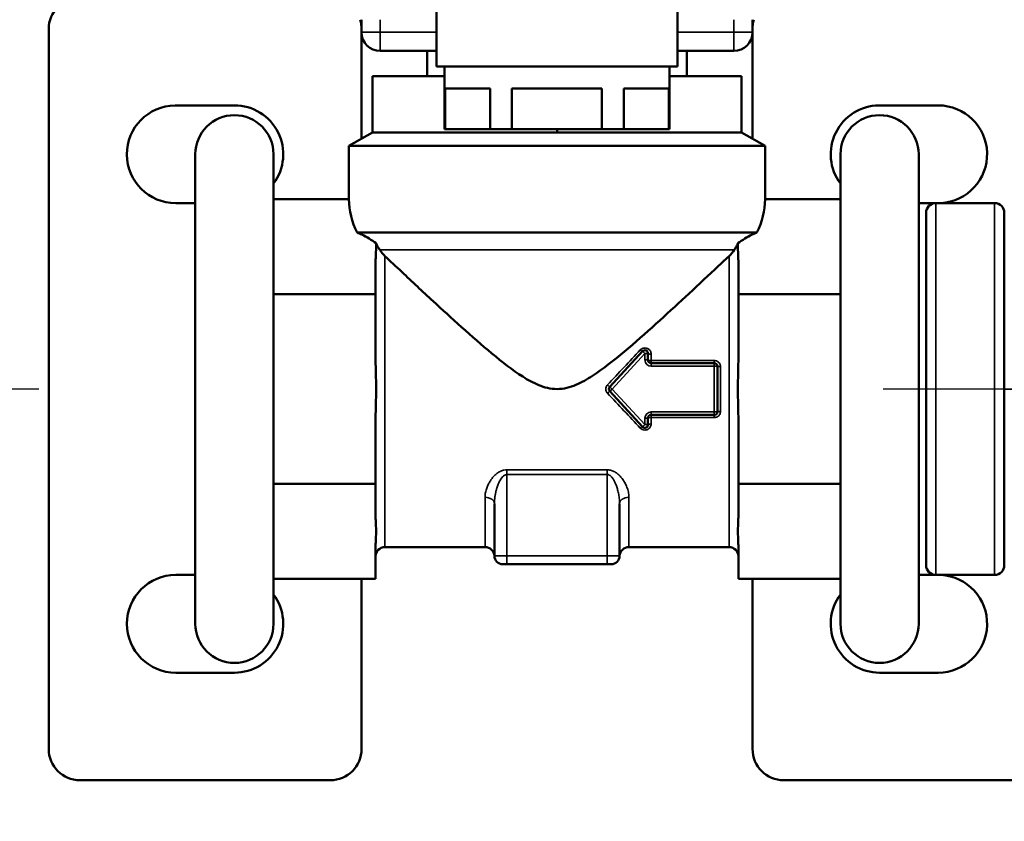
# Model space of a CAD drawing. Header units: inches. Extents: x 1 to 271, y 5 to 171.
# Tile 38 of 256: x 46.2 to 49.35, y 93.46 to 96.02. Entities that reach past the tile are written whole.
import ezdxf

# ---------------------------------------------------------------- set-up
doc = ezdxf.new("R2010")
doc.units = ezdxf.units.IN
doc.header["$LTSCALE"] = 8
doc.header["$MEASUREMENT"] = 0
doc.linetypes.add('CHAIN', pattern=[0.7087, 0.4724, -0.0591, 0.1181, -0.0591])
for name, color, linetype, lineweight in [('Center Mark (ANSI)', 7, 'Continuous', 25), ('Dimension (ANSI)', 7, 'Continuous', 25), ('Visible (ANSI)', 7, 'Continuous', 50), ('Visible Narrow (ANSI)', 7, 'Continuous', 35)]:
    doc.layers.add(name, color=color, linetype=linetype, lineweight=lineweight)
doc.styles.add('Dimension Text', font='tahoma.ttf')
doc.dimstyles.new('Dual Dimension', dxfattribs={"dimscale": 8, "dimtxt": 0.12, "dimasz": 0.098425, "dimexe": 0.125, "dimexo": 0.0625, "dimgap": 0.031496, "dimtad": 0, "dimtih": 1, "dimtoh": 1, "dimrnd": 1e-08, "dimzin": 4, "dimdsep": 46, "dimtxsty": 'Dimension Text', "dimcen": 0.09, "dimdle": 0.393701, "dimclrd": 256, "dimclre": 256, "dimclrt": 256, "dimadec": 0, "dimazin": 1, "dimtfac": 1, "dimtofl": 0, "dimtmove": 0, "dimatfit": 3, "dimfxl": 1, "dimtolj": 1, "dimtzin": 4, "dimlwd": -1, "dimlwe": -1, "dimarcsym": 0})

# ---------------------------------------------------------------- blocks, each defined once
blk = doc.blocks.new('*D13')
at = {"layer": 'Defpoints', "color": 0, "transparency": 16777216}
for p in [(72.3326, 121.6706), (17.7607, 87.0916), (44.4226, 87.0916)]:
    blk.add_point(p, dxfattribs=at)
at = {"layer": 'Dimension (ANSI)', "transparency": 16777216}
for p, q in [((71.8326, 121.6706), (16.7607, 121.6706)), ((17.7607, 120.8832), (17.7607, 106.5363)), ((17.7607, 87.879), (17.7607, 102.2259)), ((43.9226, 87.0916), (16.7607, 87.0916))]:
    blk.add_line(p, q, dxfattribs=at)
for points in [[(17.6295, 120.8832), (17.8919, 120.8832), (17.7607, 121.6706)], [(17.6295, 87.879), (17.8919, 87.879), (17.7607, 87.0916)]]:
    blk.add_solid(points, dxfattribs=at)
at = {"layer": 'Dimension (ANSI)', "transparency": 16777216, "insert": (17.7607, 104.3811), "char_height": 0.96, "attachment_point": 5, "style": 'Dimension Text'}
blk.add_mtext('\\A1;{\\H3.0x;(}\\S34.58^ 878.3 mm;{\\H3.0x;)}', dxfattribs=at)
blk = doc.blocks.new('*D14')
at = {"layer": 'Defpoints', "color": 0, "transparency": 16777216}
for p in [(46.7663, 94.8416), (24.0187, 87.0916), (44.4226, 87.0916)]:
    blk.add_point(p, dxfattribs=at)
at = {"layer": 'Dimension (ANSI)', "transparency": 16777216}
for p, q in [((46.2663, 94.8416), (23.0187, 94.8416)), ((24.0187, 94.0542), (24.0187, 93.1218)), ((24.0187, 87.879), (24.0187, 88.8114)), ((43.9226, 87.0916), (23.0187, 87.0916))]:
    blk.add_line(p, q, dxfattribs=at)
for points in [[(23.8875, 94.0542), (24.1499, 94.0542), (24.0187, 94.8416)], [(23.8875, 87.879), (24.1499, 87.879), (24.0187, 87.0916)]]:
    blk.add_solid(points, dxfattribs=at)
at = {"layer": 'Dimension (ANSI)', "transparency": 16777216, "insert": (24.0187, 90.9666), "char_height": 0.96, "attachment_point": 5, "style": 'Dimension Text'}
blk.add_mtext('\\A1;{\\H3.0x;(}\\S7.75^ 196.9 mm;{\\H3.0x;)}', dxfattribs=at)

msp = doc.modelspace()

# ---------------------------------------------------------------- linework, layer by layer
at = {"layer": 'Center Mark (ANSI)', "linetype": 'CHAIN', "ltscale": 0.175177}
msp.add_line((51.4896, 94.8416), (48.9655, 94.8416), dxfattribs=at)
at = {"layer": 'Visible (ANSI)'}
for p, q in [((47.5376, 96.3716), (47.5376, 95.8716)), ((48.3076, 96.3716), (48.3076, 95.8716)), ((47.2976, 96.0216), (47.2976, 95.9816)), ((48.5476, 95.9816), (48.5476, 96.0216)), ((46.2976, 93.6916), (46.2976, 95.9916)), ((47.2976, 95.9816), (47.2976, 95.6414)), ((48.5476, 95.6414), (48.5476, 95.9816)), ((47.3576, 95.9216), (47.5376, 95.9216)), ((47.5076, 95.9216), (47.5076, 95.8416)), ((48.3076, 95.9216), (48.4876, 95.9216)), ((48.3376, 95.9216), (48.3376, 95.8416)), ((47.5376, 95.8716), (48.3076, 95.8716)), ((47.5626, 95.8716), (47.5626, 95.6716)), ((48.2826, 95.8716), (48.2826, 95.6716)), ((47.5626, 95.8416), (47.3326, 95.8416)), ((47.3326, 95.8416), (47.3326, 95.6616)), ((48.5126, 95.8416), (48.2826, 95.8416)), ((48.5126, 95.8416), (48.5126, 95.6616)), ((47.5648, 95.8016), (47.5648, 95.6716)), ((47.5648, 95.8016), (47.7087, 95.8016)), ((47.7087, 95.8016), (47.7087, 95.6716)), ((47.7787, 95.8016), (47.7787, 95.6716)), ((47.7787, 95.8016), (48.0664, 95.8016)), ((48.0664, 95.8016), (48.0664, 95.6716)), ((48.1364, 95.8016), (48.1364, 95.6716)), ((48.1364, 95.8016), (48.2803, 95.8016)), ((48.2803, 95.8016), (48.2803, 95.6716)), ((46.7018, 95.7478), (46.8913, 95.7478)), ((48.9518, 95.7478), (49.1413, 95.7478)), ((47.3326, 95.6616), (47.2576, 95.6183)), ((47.3326, 95.6616), (47.6276, 95.6616)), ((47.5626, 95.6716), (47.5648, 95.6716)), ((47.5648, 95.6716), (47.7087, 95.6716)), ((47.6276, 95.6616), (47.9226, 95.6616)), ((47.7087, 95.6716), (47.7787, 95.6716)), ((47.7787, 95.6716), (48.0664, 95.6716)), ((47.9226, 95.6716), (47.9226, 95.6616)), ((47.9226, 95.6616), (48.2176, 95.6616)), ((48.0664, 95.6716), (48.1364, 95.6716)), ((48.1364, 95.6716), (48.2803, 95.6716)), ((48.2176, 95.6616), (48.5126, 95.6616)), ((48.2803, 95.6716), (48.2826, 95.6716)), ((48.5126, 95.6616), (48.5876, 95.6183)), ((48.5876, 95.6183), (47.2576, 95.6183)), ((47.2576, 95.4478), (47.2576, 95.6183)), ((48.5876, 95.4478), (48.5876, 95.6183)), ((46.7663, 95.5916), (46.7663, 94.0916)), ((47.0163, 94.0916), (47.0163, 95.5916)), ((48.8288, 95.5916), (48.8288, 94.0916)), ((49.0788, 94.0916), (49.0788, 95.5916)), ((47.0163, 95.4478), (47.2576, 95.4478)), ((48.8288, 95.4478), (48.5876, 95.4478)), ((46.7663, 95.4353), (46.7038, 95.4353)), ((49.1295, 95.4353), (49.0788, 95.4353)), ((49.1336, 95.4356), (49.3216, 95.4356)), ((49.1026, 95.4046), (49.1026, 94.2786)), ((49.3526, 94.2786), (49.3526, 95.4046)), ((48.5616, 95.3416), (47.2835, 95.3416)), ((47.3426, 95.2448), (47.3426, 95.1447)), ((48.5026, 95.1447), (48.5026, 95.2448)), ((47.0163, 95.1447), (47.3426, 95.1447)), ((47.3426, 95.1447), (47.3426, 94.9445)), ((48.8288, 95.1447), (48.5026, 95.1447)), ((48.5026, 94.9445), (48.5026, 95.1447)), ((48.1961, 94.9621), (48.0914, 94.8483)), ((48.2135, 94.9344), (48.2135, 94.9553)), ((48.4253, 94.9244), (48.2235, 94.9244)), ((48.4353, 94.7687), (48.4353, 94.9144)), ((48.0914, 94.8348), (48.1961, 94.721)), ((48.2135, 94.7278), (48.2135, 94.7487)), ((48.2235, 94.7587), (48.4253, 94.7587)), ((47.3426, 94.7386), (47.3426, 94.5385)), ((48.5026, 94.5385), (48.5026, 94.7386)), ((47.0163, 94.5385), (47.3426, 94.5385)), ((47.3426, 94.5385), (47.3426, 94.4384)), ((48.8288, 94.5385), (48.5026, 94.5385)), ((48.5026, 94.4384), (48.5026, 94.5385)), ((47.7226, 94.4753), (47.7226, 94.3086)), ((47.7227, 94.4821), (47.7227, 94.4821)), ((48.1224, 94.4821), (48.1224, 94.4821)), ((48.1226, 94.4753), (48.1226, 94.3086)), ((47.3426, 94.3354), (47.3426, 94.2354)), ((47.6926, 94.3366), (47.3726, 94.3366)), ((48.4726, 94.3366), (48.1526, 94.3366)), ((48.5026, 94.3354), (48.5026, 94.3354)), ((48.5026, 94.2354), (48.5026, 94.3354)), ((47.7626, 94.2816), (47.7496, 94.2816)), ((47.7626, 94.2816), (48.0826, 94.2816)), ((48.0956, 94.2816), (48.0826, 94.2816)), ((46.7038, 94.2478), (46.7663, 94.2478)), ((49.0788, 94.2478), (49.1297, 94.2478)), ((49.1336, 94.2476), (49.3216, 94.2476)), ((47.0163, 94.2354), (47.3426, 94.2354)), ((47.2976, 94.2354), (47.2976, 93.6916)), ((48.8288, 94.2354), (48.5026, 94.2354)), ((48.5476, 93.6916), (48.5476, 94.2354)), ((46.8913, 93.9353), (46.7038, 93.9353)), ((49.1413, 93.9353), (48.9538, 93.9353)), ((47.1976, 93.5916), (46.3976, 93.5916)), ((49.4476, 93.5916), (48.6476, 93.5916))]:
    msp.add_line(p, q, dxfattribs=at)
for centre, radius, start, end in [((46.3976, 95.9916), 0.1, 90, 180), ((47.1976, 95.9916), 0.1, 0, 17.4576), ((48.6476, 95.9916), 0.1, 162.5345, 180), ((47.3576, 95.9816), 0.06, 180, 270), ((48.4876, 95.9816), 0.06, 270, 0), ((46.7038, 95.5916), 0.1562, 90.7418, 269.996), ((46.8913, 95.5916), 0.1562, 323.1301, 90), ((48.9538, 95.5916), 0.1562, 90.7418, 216.8699), ((49.1413, 95.5916), 0.1562, 273.3254, 90), ((46.8913, 95.5916), 0.125, 0, 180), ((48.9538, 95.5916), 0.125, 0, 180), ((49.1336, 95.4046), 0.031, 90, 180.0001), ((48.9538, 95.5916), 0.2185, 314.3444, 314.3484), ((49.3216, 95.4046), 0.031, 359.9999, 90), ((48.2035, 94.9553), 0.01, 0, 137.3694), ((48.2235, 94.9344), 0.01, 180, 270), ((48.4253, 94.9144), 0.01, 0, 90), ((48.0987, 94.8416), 0.01, 137.3694, 222.6306), ((48.2235, 94.7487), 0.01, 90, 180), ((48.4253, 94.7687), 0.01, 270, 0), ((48.2035, 94.7278), 0.01, 222.6306, 0), ((47.3726, 94.3066), 0.03, 90, 180), ((47.6926, 94.3066), 0.03, 2.0107, 90), ((48.1526, 94.3066), 0.03, 90, 177.9892), ((48.4726, 94.3066), 0.03, 0, 90), ((47.7496, 94.3086), 0.027, 180, 270), ((48.0956, 94.3086), 0.027, 270, 0), ((49.1336, 94.2786), 0.031, 179.9999, 270), ((49.3216, 94.2786), 0.031, 270, 0.0001), ((46.7038, 94.0916), 0.1562, 90, 270), ((49.1413, 94.0916), 0.1562, 270, 86.8445), ((46.8913, 94.0916), 0.1562, 270, 36.8699), ((48.9538, 94.0916), 0.1562, 143.1301, 270), ((46.8913, 94.0916), 0.125, 180, 0), ((48.9538, 94.0916), 0.125, 180, 0), ((48.9538, 94.0916), 0.2185, 314.3434, 314.3484), ((46.3976, 93.6916), 0.1, 180, 270), ((47.1976, 93.6916), 0.1, 270, 0), ((48.6476, 93.6916), 0.1, 180, 270)]:
    msp.add_arc(centre, radius, start, end, dxfattribs=at)
for start_param, end_param in [(0, 0.28031), (2.861283, 3.141593)]:
    msp.add_ellipse((47.9226, 95.4478), major_axis=(-0.665, 0), ratio=0.57735, start_param=start_param, end_param=end_param, dxfattribs=at)
for points, weights in [([(49.1202, 95.4353), (49.1202, 95.4353), (49.1202, 95.4353)], [1.45656385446, 1.45655291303, 1.4565419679]), ([(49.1201, 93.9353), (49.1202, 93.9353), (49.1202, 93.9353)], [1.45656663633, 1.45655430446, 1.4565419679])]:
    msp.add_rational_spline(points, weights, degree=2, dxfattribs=at)
for points, knots in [([(47.2835, 95.3416), (47.2888, 95.3396), (47.2939, 95.3374), (47.3151, 95.3274), (47.3301, 95.3176), (47.3441, 95.3072)], [-1.5824789, -1.5824789, -1.5824789, -1.5824789, -1.5359976, -1.5359976, -1.3604333, -1.3604333, -1.3604333, -1.3604333]), ([(48.501, 95.3072), (48.515, 95.3176), (48.53, 95.3274), (48.5512, 95.3374), (48.5563, 95.3396), (48.5616, 95.3416)], [-0.8009527, -0.8009527, -0.8009527, -0.8009527, -0.6253884, -0.6253884, -0.5789071, -0.5789071, -0.5789071, -0.5789071]), ([(47.3426, 95.2448), (47.3426, 95.2496), (47.3428, 95.2554), (47.3435, 95.2715), (47.3443, 95.285), (47.3443, 95.2997), (47.3442, 95.3034), (47.3441, 95.3072)], [-1.2995482, -1.2995482, -1.2995482, -1.2995482, -1.2261027, -1.2261027, -1.0543886, -1.0543886, -1.0013872, -1.0013872, -1.0013872, -1.0013872]), ([(47.3441, 95.3072), (47.3442, 95.3069), (47.3443, 95.3067), (47.3444, 95.3064), (47.345, 95.305), (47.3457, 95.3035), (47.3465, 95.302), (47.3475, 95.2999), (47.3487, 95.2979), (47.3498, 95.2961), (47.3516, 95.293), (47.3535, 95.29), (47.3553, 95.2874), (47.3555, 95.287), (47.3558, 95.2866), (47.3561, 95.2862)], [-0.72141419, -0.72141419, -0.72141419, -0.72141419, -0.7184641, -0.7184641, -0.7184641, -0.70226894, -0.70226894, -0.70226894, -0.68044169, -0.68044169, -0.68044169, -0.64437699, -0.64437699, -0.64437699, -0.63880066, -0.63880066, -0.63880066, -0.63880066]), ([(47.3561, 95.2862), (47.3592, 95.2815), (47.3627, 95.2769), (47.3664, 95.2728), (47.3666, 95.2726), (47.3668, 95.2723), (47.367, 95.2721), (47.3688, 95.2701), (47.3707, 95.2682), (47.3726, 95.2664)], [-0.608951, -0.608951, -0.608951, -0.608951, -0.5288112, -0.5288112, -0.5288112, -0.5242863, -0.5242863, -0.5242863, -0.4845517, -0.4845517, -0.4845517, -0.4845517]), ([(48.4891, 95.2862), (48.4901, 95.2878), (48.4912, 95.2894), (48.4936, 95.2932), (48.4951, 95.2956), (48.4974, 95.2996), (48.4983, 95.3012), (48.4998, 95.3043), (48.5004, 95.3056), (48.5009, 95.307), (48.501, 95.3071), (48.501, 95.3072)], [-0.22748668, -0.22748668, -0.22748668, -0.22748668, -0.20883745, -0.20883745, -0.18315708, -0.18315708, -0.16689483, -0.16689483, -0.1526271, -0.1526271, -0.15163849, -0.15163849, -0.15163849, -0.15163849]), ([(48.501, 95.3072), (48.5009, 95.3034), (48.5008, 95.2997), (48.5008, 95.2962), (48.5008, 95.285), (48.5016, 95.2715), (48.5023, 95.2554), (48.5026, 95.2496), (48.5026, 95.2448)], [-0.0530015, -0.0530015, -0.0530015, -0.0530015, 0, 0, 0, 0.171714, 0.171714, 0.2451656, 0.2451656, 0.2451656, 0.2451656]), ([(48.4726, 95.2664), (48.4586, 95.2533), (48.4432, 95.2387), (48.3972, 95.1955), (48.3645, 95.1649), (48.3033, 95.1083), (48.2715, 95.079), (48.2059, 95.0199), (48.1721, 94.99), (48.1042, 94.9332), (48.0707, 94.9064), (48.0189, 94.8728), (48.0015, 94.8627), (47.9646, 94.8472), (47.9451, 94.8416), (47.9011, 94.8416), (47.8822, 94.8467), (47.8466, 94.8613), (47.8297, 94.8707), (47.7798, 94.9025), (47.7474, 94.9281), (47.682, 94.9823), (47.6494, 95.0109), (47.5861, 95.0676), (47.5554, 95.0958), (47.4933, 95.1531), (47.4586, 95.1855), (47.4073, 95.2336), (47.3889, 95.251), (47.3726, 95.2664)], [-7.269507, -7.269507, -7.269507, -7.269507, -7.067571, -7.067571, -6.704245, -6.704245, -6.361325, -6.361325, -6.018406, -6.018406, -5.675487, -5.675487, -5.504027, -5.504027, -5.332567, -5.332567, -5.168837, -5.168837, -5.005107, -5.005107, -4.677647, -4.677647, -4.350187, -4.350187, -4.022727, -4.022727, -3.643339, -3.643339, -3.40465, -3.40465, -3.40465, -3.40465]), ([(47.3426, 94.9445), (47.3426, 94.9349), (47.3428, 94.9233), (47.3435, 94.8911), (47.3443, 94.8641), (47.3443, 94.819), (47.3435, 94.792), (47.3428, 94.7598), (47.3426, 94.7483), (47.3426, 94.7386)], [0.8092012, 0.8092012, 0.8092012, 0.8092012, 0.8826746, 0.8826746, 1.0543886, 1.0543886, 1.2261027, 1.2261027, 1.2995486, 1.2995486, 1.2995486, 1.2995486]), ([(48.5026, 94.7386), (48.5026, 94.7483), (48.5023, 94.7598), (48.5016, 94.792), (48.5008, 94.819), (48.5008, 94.8416), (48.5008, 94.8641), (48.5016, 94.8911), (48.5023, 94.9233), (48.5026, 94.9349), (48.5026, 94.9445)], [1.8635914, 1.8635914, 1.8635914, 1.8635914, 1.9370632, 1.9370632, 2.1087772, 2.1087772, 2.1087772, 2.2804913, 2.2804913, 2.3539621, 2.3539621, 2.3539621, 2.3539621]), ([(47.3426, 94.4384), (47.3426, 94.4336), (47.3428, 94.4278), (47.3435, 94.4117), (47.3443, 94.3982), (47.3443, 94.3756), (47.3435, 94.3621), (47.3428, 94.346), (47.3426, 94.3403), (47.3426, 94.3354)], [-1.2995787, -1.2995787, -1.2995787, -1.2995787, -1.2261027, -1.2261027, -1.0543886, -1.0543886, -0.8826746, -0.8826746, -0.8091734, -0.8091734, -0.8091734, -0.8091734]), ([(48.5026, 94.3354), (48.5026, 94.3403), (48.5023, 94.346), (48.5016, 94.3621), (48.5008, 94.3756), (48.5008, 94.3869), (48.5008, 94.3982), (48.5016, 94.4117), (48.5023, 94.4278), (48.5026, 94.4336), (48.5026, 94.4384)], [-0.2451581, -0.2451581, -0.2451581, -0.2451581, -0.171714, -0.171714, 0, 0, 0, 0.171714, 0.171714, 0.2451467, 0.2451467, 0.2451467, 0.2451467])]:
    msp.add_open_spline(points, degree=3, knots=knots, dxfattribs=at)
msp.add_open_spline([(48.4726, 95.2664), (48.4785, 95.272), (48.4843, 95.279), (48.4891, 95.2862)], degree=3, dxfattribs=at)
at = {"layer": 'Visible Narrow (ANSI)'}
for p, q in [((47.3576, 96.0216), (47.3576, 95.9816)), ((48.4876, 95.9816), (48.4876, 96.0216)), ((47.2976, 95.9816), (47.3576, 95.9816)), ((47.3576, 95.9216), (47.3576, 95.9816)), ((47.3576, 95.9816), (47.5376, 95.9816)), ((48.3076, 95.9816), (48.4876, 95.9816)), ((48.4876, 95.9216), (48.4876, 95.9816)), ((48.5476, 95.9816), (48.4876, 95.9816)), ((49.1336, 95.4356), (49.1336, 94.2476)), ((49.3216, 94.2476), (49.3216, 95.4356)), ((48.4891, 95.2862), (47.3561, 95.2862)), ((47.3726, 94.3366), (47.3726, 95.2664)), ((48.4726, 95.2664), (48.4726, 94.3366)), ((48.2035, 94.9553), (48.0987, 94.8416)), ((48.1961, 94.9621), (48.2035, 94.9553)), ((48.2035, 94.9344), (48.2035, 94.9553)), ((48.2135, 94.9344), (48.2035, 94.9344)), ((48.2235, 94.9326), (48.2235, 94.9531)), ((48.2235, 94.9326), (48.4253, 94.9326)), ((48.2235, 94.9244), (48.2235, 94.9326)), ((48.2235, 94.9244), (48.2235, 94.9144)), ((48.4253, 94.9144), (48.2235, 94.9144)), ((48.4253, 94.9244), (48.4253, 94.9326)), ((48.4253, 94.9244), (48.4253, 94.9144)), ((48.4353, 94.9144), (48.4253, 94.9144)), ((48.4253, 94.7687), (48.4253, 94.9144)), ((48.4453, 94.7701), (48.4453, 94.913)), ((48.0914, 94.8483), (48.0987, 94.8416)), ((48.0914, 94.8348), (48.0987, 94.8416)), ((48.0987, 94.8416), (48.2035, 94.7278)), ((48.2135, 94.7487), (48.2035, 94.7487)), ((48.2035, 94.7278), (48.2035, 94.7487)), ((48.2235, 94.7687), (48.4253, 94.7687)), ((48.2235, 94.7587), (48.2235, 94.7687)), ((48.2235, 94.7587), (48.2235, 94.7505)), ((48.4253, 94.7505), (48.2235, 94.7505)), ((48.2235, 94.73), (48.2235, 94.7505)), ((48.4353, 94.7687), (48.4253, 94.7687)), ((48.4253, 94.7587), (48.4253, 94.7687)), ((48.4253, 94.7587), (48.4253, 94.7505)), ((48.2135, 94.7278), (48.2035, 94.7278)), ((47.7626, 94.5837), (48.0826, 94.5837)), ((47.7626, 94.5684), (47.7626, 94.5837)), ((47.7626, 94.5684), (47.7626, 94.3086)), ((47.7626, 94.5684), (48.0826, 94.5684)), ((48.0826, 94.5684), (48.0826, 94.3086)), ((47.6926, 94.4959), (47.6926, 94.3366)), ((48.1526, 94.3366), (48.1526, 94.4959)), ((47.7626, 94.3086), (47.7226, 94.3086)), ((47.7626, 94.2816), (47.7626, 94.3086)), ((47.7626, 94.3086), (48.0826, 94.3086)), ((48.0826, 94.2816), (48.0826, 94.3086)), ((48.1226, 94.3086), (48.0826, 94.3086))]:
    msp.add_line(p, q, dxfattribs=at)
for centre, start, end in [((48.2235, 94.9344), 180, 270), ((48.2235, 94.7487), 90, 180)]:
    msp.add_arc(centre, 0.02, start, end, dxfattribs=at)
for centre, major_axis, ratio, start_param, end_param in [((48.0719, 94.8419), (-0.473, -0.5038), 0.000019, 4.462664, 4.686649), ((48.1887, 94.9689), (0.00736, -0.00677), 0.184462, 4.880584, 6.283185), ((48.2235, 94.9553), (-0.01, 0), 0.220879, 0, 1.570796), ((48.2235, 94.9344), (-0.01, 0), 0.180272, 0, 1.570796), ((48.4453, 94.9144), (-0.01, 0), 0.141437, 6.283183, 7.853982), ((48.084, 94.8551), (0.00736, -0.00677), 0.019354, 4.730203, 6.283185), ((49.3836, 94.8416), (-0.031, 0), 0.000013, 4.712389, 6.283184), ((48.084, 94.828), (0.00736, 0.00677), 0.01935, 0, 1.55301), ((48.0719, 94.8412), (-0.4727, 0.5036), 0.000022, 1.596428, 1.820513), ((48.2235, 94.7487), (-0.01, 0), 0.180272, 4.712389, 6.283185), ((48.4453, 94.7687), (-0.01, 0), 0.141437, 4.712377, 6.283189), ((48.1887, 94.7143), (0.00736, 0.00677), 0.184463, 0, 1.402597), ((48.2235, 94.7278), (-0.01, 0), 0.220879, 4.712374, 6.283186), ((48.0826, 94.5684), (0, 0.03), 0.000044, 4.712596, 5.248516), ((47.6926, 94.4753), (0.03, 0), 0.684547, 6.283173, 7.853979), ((48.1526, 94.4753), (-0.03, 0), 0.684544, 4.712389, 6.283185)]:
    msp.add_ellipse(centre, major_axis=major_axis, ratio=ratio, start_param=start_param, end_param=end_param, dxfattribs=at)
for points, knots in [([(48.1887, 94.9664), (48.1897, 94.9674), (48.1907, 94.9683), (48.1918, 94.9691), (48.1929, 94.9699), (48.1942, 94.9706), (48.1955, 94.9711), (48.1969, 94.9717), (48.1983, 94.9721), (48.1997, 94.9724), (48.2011, 94.9726), (48.2026, 94.9728), (48.204, 94.9727), (48.2055, 94.9727), (48.2069, 94.9725), (48.2082, 94.9722), (48.2096, 94.9718), (48.2109, 94.9714), (48.2121, 94.9708), (48.2133, 94.9702), (48.2145, 94.9695), (48.2156, 94.9687), (48.2166, 94.9679), (48.2177, 94.967), (48.2186, 94.9659), (48.2195, 94.9649), (48.2204, 94.9637), (48.2211, 94.9624), (48.2218, 94.9611), (48.2224, 94.9596), (48.2228, 94.958), (48.2232, 94.9565), (48.2235, 94.9549), (48.2235, 94.9531)], [0.0000001, 0.0000001, 0.0000001, 0.0000001, 0.0909091, 0.0909091, 0.0909091, 0.1818182, 0.1818182, 0.1818182, 0.2727273, 0.2727273, 0.2727273, 0.3636364, 0.3636364, 0.3636364, 0.4545455, 0.4545455, 0.4545455, 0.5454545, 0.5454545, 0.5454545, 0.6363636, 0.6363636, 0.6363636, 0.7272727, 0.7272727, 0.7272727, 0.8181818, 0.8181818, 0.8181818, 0.9090909, 0.9090909, 0.9090909, 1, 1, 1, 1]), ([(48.4253, 94.9326), (48.4268, 94.9326), (48.4283, 94.9325), (48.4299, 94.9321), (48.4315, 94.9317), (48.4332, 94.9311), (48.4348, 94.9302), (48.4364, 94.9294), (48.438, 94.9283), (48.4393, 94.927), (48.4407, 94.9256), (48.4419, 94.9241), (48.4428, 94.9225), (48.4437, 94.9209), (48.4443, 94.9192), (48.4447, 94.9176), (48.4451, 94.916), (48.4453, 94.9145), (48.4453, 94.913)], [0.0000001, 0.0000001, 0.0000001, 0.0000001, 0.1666667, 0.1666667, 0.1666667, 0.3333333, 0.3333333, 0.3333333, 0.5, 0.5, 0.5, 0.6666667, 0.6666667, 0.6666667, 0.8333333, 0.8333333, 0.8333333, 1, 1, 1, 1]), ([(48.084, 94.8283), (48.0828, 94.8296), (48.0818, 94.831), (48.081, 94.8326), (48.0801, 94.8343), (48.0794, 94.8362), (48.079, 94.8383), (48.0787, 94.8403), (48.0787, 94.8425), (48.079, 94.8446), (48.0793, 94.8467), (48.08, 94.8487), (48.0809, 94.8504), (48.0817, 94.8521), (48.0828, 94.8535), (48.084, 94.8549)], [0, 0, 0, 0, 0.2, 0.2, 0.2, 0.4, 0.4, 0.4, 0.6, 0.6, 0.6, 0.8, 0.8, 0.8, 1, 1, 1, 1]), ([(48.4453, 94.7701), (48.4453, 94.7686), (48.4451, 94.767), (48.4447, 94.7654), (48.4443, 94.7638), (48.4436, 94.7621), (48.4427, 94.7606), (48.4419, 94.7591), (48.4408, 94.7576), (48.4395, 94.7564), (48.4382, 94.7551), (48.4368, 94.754), (48.4352, 94.7531), (48.4336, 94.7522), (48.4319, 94.7516), (48.4303, 94.7512), (48.4286, 94.7507), (48.4269, 94.7505), (48.4253, 94.7505)], [0, 0, 0, 0, 0.166667, 0.166667, 0.166667, 0.333333, 0.333333, 0.333333, 0.5, 0.5, 0.5, 0.666667, 0.666667, 0.666667, 0.833333, 0.833333, 0.833333, 1, 1, 1, 1]), ([(47.6926, 94.4959), (47.6926, 94.5011), (47.6931, 94.5062), (47.6941, 94.5111), (47.695, 94.5159), (47.6963, 94.5205), (47.6979, 94.5249), (47.6994, 94.5293), (47.7012, 94.5335), (47.7032, 94.5374), (47.7052, 94.5414), (47.7073, 94.5451), (47.7096, 94.5487), (47.7119, 94.5522), (47.7144, 94.5555), (47.7169, 94.5585), (47.7195, 94.5616), (47.7222, 94.5645), (47.725, 94.5671), (47.7278, 94.5697), (47.7307, 94.572), (47.7338, 94.5741), (47.7368, 94.5762), (47.7399, 94.578), (47.7432, 94.5794), (47.7464, 94.5809), (47.7497, 94.582), (47.753, 94.5827), (47.7562, 94.5834), (47.7594, 94.5837), (47.7626, 94.5837)], [0.0000002, 0.0000002, 0.0000002, 0.0000002, 0.1, 0.1, 0.1, 0.2, 0.2, 0.2, 0.3, 0.3, 0.3, 0.4, 0.4, 0.4, 0.5, 0.5, 0.5, 0.6, 0.6, 0.6, 0.7, 0.7, 0.7, 0.8, 0.8, 0.8, 0.9, 0.9, 0.9, 1, 1, 1, 1]), ([(47.7226, 94.4753), (47.7226, 94.4762), (47.7226, 94.4771), (47.7227, 94.4826), (47.723, 94.4871), (47.7236, 94.4927), (47.7237, 94.494), (47.7244, 94.4991), (47.7249, 94.5026), (47.7259, 94.5078), (47.7262, 94.5094), (47.7272, 94.5139), (47.7279, 94.5167), (47.7292, 94.5213), (47.7297, 94.5232), (47.7309, 94.5271), (47.7316, 94.5292), (47.733, 94.5333), (47.7338, 94.5354), (47.7352, 94.5388), (47.7358, 94.5403), (47.7374, 94.5439), (47.7384, 94.5459), (47.74, 94.5489), (47.7405, 94.5498), (47.7423, 94.5529), (47.7436, 94.5548), (47.7453, 94.5572), (47.7457, 94.5577), (47.7476, 94.5601), (47.7491, 94.5618), (47.751, 94.5634), (47.7512, 94.5636), (47.7529, 94.5651), (47.7544, 94.566), (47.7562, 94.5669), (47.7566, 94.5671), (47.757, 94.5672), (47.757, 94.5673), (47.7585, 94.5679), (47.7599, 94.5682), (47.7617, 94.5684), (47.7622, 94.5684), (47.7626, 94.5684)], [0, 0, 0, 0, 0.015608, 0.015608, 0.1, 0.1, 0.125659, 0.125659, 0.2, 0.2, 0.235774, 0.235774, 0.3, 0.3, 0.345833, 0.345833, 0.4, 0.4, 0.455943, 0.455943, 0.5, 0.5, 0.566032, 0.566032, 0.6, 0.6, 0.67617, 0.67617, 0.7, 0.7, 0.786328, 0.786328, 0.8, 0.8, 0.879022, 0.879022, 0.896354, 0.896354, 0.9, 0.9, 0.977368, 0.977368, 1, 1, 1, 1]), ([(48.0826, 94.5837), (48.0864, 94.5837), (48.0938, 94.5827), (48.1048, 94.5785), (48.1152, 94.5718), (48.1245, 94.5632), (48.1329, 94.5529), (48.1404, 94.541), (48.1466, 94.5276), (48.1512, 94.5127), (48.1526, 94.5016), (48.1526, 94.4959)], [0.0000051, 0.0000051, 0.0000051, 0.0000051, 0.1111111, 0.2222222, 0.3333333, 0.4444444, 0.5555556, 0.6666667, 0.7777778, 0.8888889, 1, 1, 1, 1]), ([(48.0826, 94.5684), (48.0847, 94.5684), (48.089, 94.5674), (48.0953, 94.5629), (48.1012, 94.5557), (48.1065, 94.5466), (48.1114, 94.5357), (48.1156, 94.5231), (48.1192, 94.509), (48.1218, 94.4931), (48.1226, 94.4814), (48.1226, 94.4753)], [0.0000407, 0.0000407, 0.0000407, 0.0000407, 0.1111111, 0.2222222, 0.3333333, 0.4444444, 0.5555556, 0.6666667, 0.7777778, 0.8888889, 1, 1, 1, 1]), ([(47.7225, 94.3076), (47.7225, 94.3076), (47.7225, 94.3077), (47.7225, 94.3079), (47.7226, 94.3083), (47.7226, 94.3086)], [0.5000077, 0.5000077, 0.5000077, 0.5000077, 0.6, 0.8, 1, 1, 1, 1]), ([(48.1226, 94.3086), (48.1226, 94.3083), (48.1226, 94.3078), (48.1226, 94.3076), (48.1226, 94.3076), (48.1226, 94.3076)], [0, 0, 0, 0, 0.25, 0.5, 0.5018402, 0.5018402, 0.5018402, 0.5018402])]:
    msp.add_open_spline(points, degree=3, knots=knots, dxfattribs=at)
for points in [[(48.2035, 94.9553), (48.2044, 94.9553), (48.2061, 94.9552), (48.2084, 94.9553), (48.2104, 94.9554), (48.212, 94.9554), (48.213, 94.9552), (48.2134, 94.9551), (48.2135, 94.9552), (48.2135, 94.9553)], [(48.2235, 94.73), (48.2235, 94.7284), (48.2231, 94.7252), (48.221, 94.7201), (48.217, 94.7151), (48.2108, 94.7113), (48.2029, 94.7099), (48.1949, 94.7117), (48.1907, 94.7147), (48.1887, 94.7167)], [(48.2035, 94.7278), (48.2028, 94.7273), (48.2014, 94.7261), (48.1998, 94.7245), (48.1984, 94.7231), (48.1972, 94.722), (48.1964, 94.7215), (48.196, 94.7213), (48.196, 94.7211), (48.1961, 94.721)], [(47.7227, 94.4821), (47.7226, 94.4799), (47.7226, 94.4776), (47.7226, 94.4753)]]:
    msp.add_open_spline(points, degree=3, dxfattribs=at)

# ---------------------------------------------------------------- dimensions: what is measured, and where the dimension line sits
at = {"layer": 'Dimension (ANSI)'}
for base, p1, text, picture, middle in [((17.7607, 87.0916), (72.3326, 121.6706), '{\\H3.0x;(}\\S<>^ 878.3 mm;{\\H3.0x;)}', '*D13', (17.7607, 104.3811)), ((24.0187, 87.0916), (46.7663, 94.8416), '{\\H3.0x;(}\\S<>^ 196.9 mm;{\\H3.0x;)}', '*D14', (24.0187, 90.9666))]:
    dim = msp.add_linear_dim(base=base, p1=p1, p2=(44.4226, 87.0916), angle=90, text=text, dimstyle='Dual Dimension', override={"dimgap": 0.031496, "dimdec": 2, "dimpost": '\\X', "dimtol": 0, "dimlim": 0, "dimtp": 0, "dimtm": 0, "dimtdec": 2, "dimatfit": 1}, dxfattribs=at)
    dim.commit()
    dim.dimension.update_dxf_attribs({"geometry": picture, "text_midpoint": middle, "dimtype": 160})

doc.saveas('drawing.dxf')
